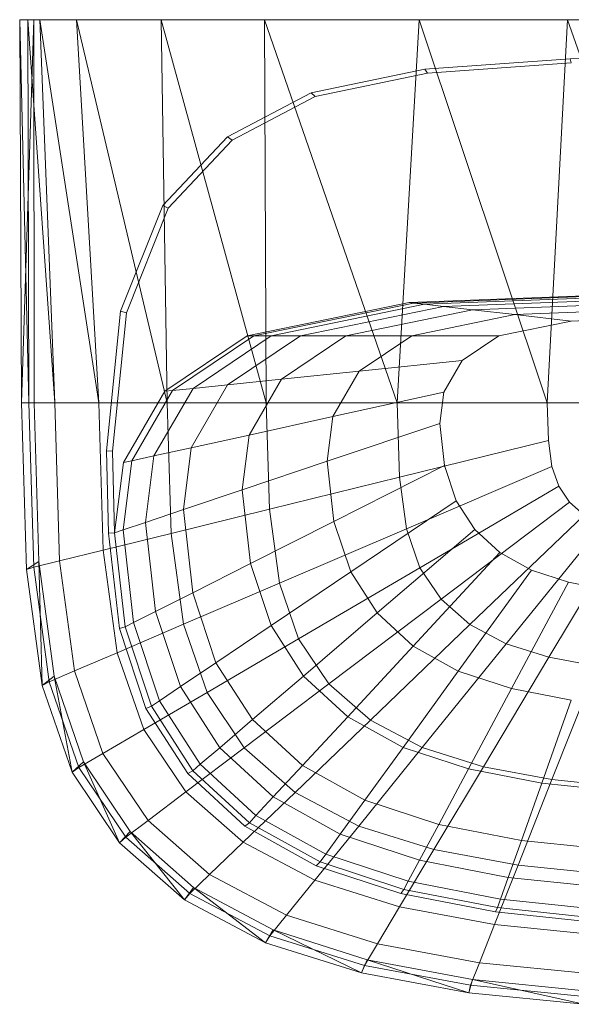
# Model space of a CAD drawing. Header units: metres. Extents: x 391.1 to 430.4, y 12.7 to 28.4.
# Tile 138 of 169: x 409.544 to 409.692, y 27.784 to 28.048. Entities that reach past the tile are written whole.
import ezdxf

# ---------------------------------------------------------------- set-up
doc = ezdxf.new("R2010")
doc.units = ezdxf.units.M
doc.layers.add('02_MOBILIARIO', color=7, linetype='Continuous', lineweight=18)
doc.layers.add('A-DETL-____-MBND', color=7, linetype='Continuous', lineweight=18)

# ---------------------------------------------------------------- blocks, each defined once
blk = doc.blocks.new('Family - Rentamans PB-155419-02_CLI_AIRE_P0')
at = {"layer": 'A-DETL-____-MBND', "color": 253, "true_color": 0xaaaaaa}
for p, q in [((0.00218, 0.265), (0, 0.265)), ((0, 0.265), (0.0038, 0.265)), ((0, 0.265), (0.00046, 0.16227)), ((0.00243, 0.16227), (0, 0.265)), ((0.0038, 0.265), (0.00046, 0.16227)), ((0.00543, 0.265), (0.00218, 0.265)), ((0.0094, 0.16227), (0.00218, 0.265)), ((0.00218, 0.265), (0.00243, 0.16227)), ((0.3612, 0.265), (0.0038, 0.265)), ((0.0038, 0.265), (0.00385, 0.16227)), ((0.01517, 0.265), (0.00543, 0.265)), ((0.02121, 0.16227), (0.00543, 0.265)), ((0.00543, 0.265), (0.0094, 0.16227)), ((0.03792, 0.265), (0.01517, 0.265)), ((0.03952, 0.16227), (0.01517, 0.265)), ((0.01517, 0.265), (0.02121, 0.16227)), ((0.06553, 0.265), (0.03792, 0.265)), ((0.06602, 0.16227), (0.03792, 0.265)), ((0.03792, 0.265), (0.03952, 0.16227)), ((0.10696, 0.265), (0.06553, 0.265)), ((0.10111, 0.16227), (0.06553, 0.265)), ((0.06553, 0.265), (0.06602, 0.16227)), ((0.10696, 0.265), (0.10111, 0.16227)), ((0.14676, 0.265), (0.10696, 0.265)), ((0.14131, 0.16227), (0.10696, 0.265)), ((0.14676, 0.265), (0.14131, 0.16227)), ((0.1825, 0.265), (0.14676, 0.265)), ((0.1825, 0.16227), (0.14676, 0.265)), ((0.10853, 0.25173), (0.1474, 0.25454)), ((0.1474, 0.25454), (0.1825, 0.25535)), ((0.14775, 0.25341), (0.1474, 0.25454)), ((0.07809, 0.24542), (0.10853, 0.25173)), ((0.10926, 0.25063), (0.10853, 0.25173)), ((0.10926, 0.25063), (0.14775, 0.25341)), ((0.07913, 0.24438), (0.10926, 0.25063)), ((0.05566, 0.23364), (0.07809, 0.24542)), ((0.05692, 0.23272), (0.07913, 0.24438)), ((0.07913, 0.24438), (0.07809, 0.24542)), ((0.03836, 0.21523), (0.05566, 0.23364)), ((0.03978, 0.21449), (0.05692, 0.23272)), ((0.05692, 0.23272), (0.05566, 0.23364)), ((0.02703, 0.18684), (0.03836, 0.21523)), ((0.02857, 0.18639), (0.03978, 0.21449)), ((0.03978, 0.21449), (0.03836, 0.21523)), ((0.1043, 0.18916), (0.1825, 0.19213)), ((0.10545, 0.18902), (0.1825, 0.19196)), ((0.10843, 0.18869), (0.16924, 0.191)), ((0.11348, 0.18811), (0.1825, 0.19074)), ((0.06091, 0.18027), (0.1043, 0.18916)), ((0.0627, 0.18027), (0.10545, 0.18902)), ((0.06734, 0.18027), (0.10843, 0.18869)), ((0.0752, 0.18027), (0.11348, 0.18811)), ((0.10545, 0.18902), (0.1043, 0.18916)), ((0.10545, 0.18902), (0.10843, 0.18869)), ((0.10843, 0.18869), (0.11348, 0.18811)), ((0.12132, 0.18722), (0.11348, 0.18811)), ((0.12132, 0.18722), (0.1825, 0.18955)), ((0.13266, 0.18593), (0.1825, 0.18783)), ((0.02327, 0.14943), (0.02703, 0.18684)), ((0.02485, 0.14934), (0.02857, 0.18639)), ((0.02857, 0.18639), (0.02703, 0.18684)), ((0.08738, 0.18027), (0.12132, 0.18722)), ((0.10501, 0.18027), (0.13266, 0.18593)), ((0.13266, 0.18593), (0.12132, 0.18722)), ((0.14767, 0.18422), (0.13266, 0.18593)), ((0.14767, 0.18422), (0.1825, 0.18555)), ((0.12835, 0.18027), (0.14767, 0.18422)), ((0.03883, 0.16537), (0.06091, 0.18027)), ((0.04094, 0.16559), (0.0627, 0.18027)), ((0.04642, 0.16616), (0.06734, 0.18027)), ((0.0557, 0.16712), (0.0752, 0.18027)), ((0.0627, 0.18027), (0.06091, 0.18027)), ((0.06734, 0.18027), (0.0627, 0.18027)), ((0.07519, 0.18027), (0.06734, 0.18027)), ((0.0701, 0.16862), (0.08738, 0.18027)), ((0.08738, 0.18027), (0.0752, 0.18027)), ((0.10501, 0.18027), (0.08738, 0.18027)), ((0.09093, 0.17077), (0.10501, 0.18027)), ((0.12835, 0.18027), (0.10501, 0.18027)), ((0.11851, 0.17363), (0.12835, 0.18027)), ((0.11851, 0.17363), (0.09093, 0.17077)), ((0.11359, 0.16511), (0.11851, 0.17363)), ((0.09093, 0.17077), (0.0701, 0.16862)), ((0.08388, 0.15858), (0.09093, 0.17077)), ((0.04594, 0.15024), (0.0557, 0.16712)), ((0.0557, 0.16712), (0.04642, 0.16616)), ((0.0701, 0.16862), (0.0557, 0.16712)), ((0.06145, 0.15365), (0.0701, 0.16862)), ((0.02776, 0.14625), (0.03883, 0.16537)), ((0.03004, 0.14675), (0.04094, 0.16559)), ((0.03595, 0.14804), (0.04642, 0.16616)), ((0.04094, 0.16559), (0.03883, 0.16537)), ((0.04642, 0.16616), (0.04094, 0.16559)), ((0.11359, 0.16511), (0.08388, 0.15858)), ((0.11253, 0.15674), (0.11359, 0.16511)), ((0.00046, 0.16227), (0.00385, 0.16227)), ((0.00046, 0.16227), (0.00178, 0.11764)), ((0.00243, 0.16227), (0.00046, 0.16227)), ((0.0094, 0.16227), (0.00243, 0.16227)), ((0.00243, 0.16227), (0.00374, 0.11821)), ((0.00385, 0.16227), (0.0051, 0.11975)), ((0.02121, 0.16227), (0.0094, 0.16227)), ((0.01066, 0.11992), (0.0094, 0.16227)), ((0.03952, 0.16227), (0.02121, 0.16227)), ((0.02238, 0.1228), (0.02121, 0.16227)), ((0.06602, 0.16227), (0.03952, 0.16227)), ((0.04056, 0.12728), (0.03952, 0.16227)), ((0.10111, 0.16227), (0.06602, 0.16227)), ((0.06687, 0.13377), (0.06602, 0.16227)), ((0.14131, 0.16227), (0.10111, 0.16227)), ((0.1017, 0.14236), (0.10111, 0.16227)), ((0.1825, 0.16227), (0.14131, 0.16227)), ((0.14161, 0.15219), (0.14131, 0.16227)), ((0.08388, 0.15858), (0.06145, 0.15365)), ((0.08237, 0.1466), (0.08388, 0.15858)), ((0.11253, 0.15674), (0.08237, 0.1466)), ((0.1138, 0.1455), (0.11253, 0.15674)), ((0.06145, 0.15365), (0.04594, 0.15024)), ((0.05959, 0.13894), (0.06145, 0.15365)), ((0.14161, 0.15219), (0.1017, 0.14236)), ((0.14256, 0.14517), (0.14161, 0.15219)), ((0.02382, 0.12731), (0.02327, 0.14943)), ((0.02485, 0.14934), (0.02327, 0.14943)), ((0.02539, 0.12745), (0.02485, 0.14934)), ((0.03595, 0.14804), (0.03004, 0.14675)), ((0.0337, 0.13024), (0.03595, 0.14804)), ((0.04594, 0.15024), (0.03595, 0.14804)), ((0.04385, 0.13365), (0.04594, 0.15024)), ((0.02539, 0.12745), (0.02776, 0.14625)), ((0.0277, 0.12822), (0.03004, 0.14675)), ((0.03004, 0.14675), (0.02776, 0.14625)), ((0.08237, 0.1466), (0.05959, 0.13894)), ((0.08418, 0.13051), (0.08237, 0.1466)), ((0.1138, 0.1455), (0.08418, 0.13051)), ((0.11693, 0.13603), (0.1138, 0.1455)), ((0.10357, 0.12847), (0.14256, 0.14517)), ((0.14438, 0.13991), (0.14256, 0.14517)), ((0.1017, 0.14235), (0.06687, 0.13377)), ((0.10357, 0.12847), (0.1017, 0.14236)), ((0.05959, 0.13894), (0.04385, 0.13365)), ((0.06182, 0.11919), (0.05959, 0.13894)), ((0.10717, 0.11808), (0.14438, 0.13991)), ((0.14725, 0.13563), (0.14438, 0.13991)), ((0.11693, 0.13603), (0.08867, 0.11696)), ((0.14725, 0.13563), (0.11285, 0.10963)), ((0.12187, 0.12833), (0.11693, 0.13603)), ((0.15117, 0.13218), (0.14725, 0.13563)), ((0.04385, 0.13365), (0.0337, 0.13024)), ((0.06687, 0.13377), (0.04056, 0.12728)), ((0.04636, 0.11137), (0.04385, 0.13365)), ((0.06955, 0.1139), (0.06687, 0.13377)), ((0.1206, 0.10282), (0.15117, 0.13218)), ((0.0337, 0.13024), (0.0277, 0.12822)), ((0.03639, 0.10633), (0.0337, 0.13024)), ((0.08418, 0.13051), (0.06182, 0.11919)), ((0.08867, 0.11696), (0.08418, 0.13051)), ((0.1303, 0.09769), (0.15608, 0.12959)), ((0.04056, 0.12728), (0.02238, 0.1228)), ((0.02539, 0.12745), (0.02382, 0.12731)), ((0.0267, 0.10182), (0.02382, 0.12731)), ((0.0277, 0.12822), (0.02539, 0.12745)), ((0.02824, 0.1022), (0.02539, 0.12745)), ((0.03051, 0.10335), (0.0277, 0.12822)), ((0.04385, 0.1029), (0.04056, 0.12728)), ((0.10357, 0.12847), (0.06955, 0.1139)), ((0.12187, 0.12833), (0.09574, 0.10594)), ((0.10717, 0.11808), (0.10357, 0.12847)), ((0.12862, 0.12212), (0.12187, 0.12833)), ((0.14176, 0.09408), (0.16188, 0.12776)), ((0.02238, 0.1228), (0.01066, 0.11992)), ((0.02609, 0.09529), (0.02238, 0.1228)), ((0.12862, 0.12212), (0.10539, 0.09705)), ((0.13706, 0.11744), (0.12862, 0.12212)), ((0.00178, 0.11764), (0.0051, 0.11975)), ((0.01066, 0.11992), (0.00374, 0.11821)), ((0.0051, 0.11975), (0.00921, 0.08904)), ((0.0051, 0.11975), (0.00598, 0.08652)), ((0.01066, 0.11992), (0.01464, 0.09039)), ((0.06182, 0.11919), (0.04636, 0.11137)), ((0.06732, 0.10256), (0.06182, 0.11919)), ((0.00374, 0.11821), (0.00179, 0.11764)), ((0.00179, 0.11764), (0.00598, 0.08652)), ((0.00374, 0.11821), (0.00788, 0.08749)), ((0.08867, 0.11696), (0.06732, 0.10256)), ((0.0747, 0.09903), (0.10717, 0.11808)), ((0.09574, 0.10594), (0.08867, 0.11696)), ((0.11285, 0.10963), (0.10717, 0.11808)), ((0.13706, 0.11744), (0.11748, 0.09036)), ((0.14703, 0.11416), (0.13706, 0.11744)), ((0.06955, 0.1139), (0.04385, 0.1029)), ((0.0747, 0.09903), (0.06955, 0.1139)), ((0.14703, 0.11416), (0.13175, 0.08566)), ((0.15821, 0.11198), (0.14703, 0.11416)), ((0.04636, 0.11137), (0.03639, 0.10633)), ((0.05257, 0.0926), (0.04636, 0.11137)), ((0.11285, 0.10963), (0.08282, 0.08695)), ((0.1206, 0.10282), (0.11285, 0.10963)), ((0.03639, 0.10633), (0.03051, 0.10335)), ((0.04306, 0.08619), (0.03639, 0.10633)), ((0.09574, 0.10594), (0.076, 0.08904)), ((0.10539, 0.09705), (0.09574, 0.10594)), ((0.03051, 0.10335), (0.02824, 0.1022)), ((0.03744, 0.0824), (0.03051, 0.10335)), ((0.04385, 0.1029), (0.02609, 0.09529)), ((0.02824, 0.1022), (0.0267, 0.10182)), ((0.0338, 0.08034), (0.0267, 0.10182)), ((0.03527, 0.08094), (0.02824, 0.1022)), ((0.05017, 0.08464), (0.04385, 0.1029)), ((0.06732, 0.10256), (0.05257, 0.09261)), ((0.076, 0.08904), (0.06732, 0.10256)), ((0.1206, 0.10282), (0.09392, 0.07719)), ((0.1303, 0.09769), (0.1206, 0.10282)), ((0.0747, 0.09903), (0.05017, 0.08464)), ((0.08282, 0.08695), (0.0747, 0.09903)), ((0.1078, 0.06985), (0.1303, 0.09769)), ((0.14176, 0.09408), (0.1303, 0.09769)), ((0.02609, 0.09529), (0.01464, 0.09039)), ((0.02609, 0.09529), (0.03323, 0.0747)), ((0.10539, 0.09705), (0.08785, 0.07812)), ((0.11748, 0.09036), (0.10539, 0.09705)), ((0.05257, 0.0926), (0.04306, 0.08619)), ((0.06236, 0.07735), (0.05257, 0.0926)), ((0.12419, 0.06469), (0.14176, 0.09408)), ((0.1546, 0.0917), (0.14176, 0.09408)), ((0.01464, 0.09039), (0.00788, 0.08749)), ((0.01464, 0.09039), (0.0223, 0.06829)), ((0.11748, 0.09036), (0.10268, 0.06991)), ((0.13175, 0.08566), (0.11748, 0.09036)), ((0.14257, 0.06127), (0.1546, 0.0917)), ((0.00598, 0.08652), (0.00921, 0.08904)), ((0.00788, 0.08749), (0.00598, 0.08652)), ((0.00788, 0.08749), (0.01584, 0.0645)), ((0.00921, 0.08904), (0.01712, 0.06606)), ((0.00921, 0.08904), (0.01405, 0.06324)), ((0.076, 0.08904), (0.06236, 0.07735)), ((0.08785, 0.07812), (0.076, 0.08904)), ((0.00598, 0.08652), (0.01405, 0.06324)), ((0.05017, 0.08464), (0.03323, 0.0747)), ((0.04306, 0.08619), (0.03744, 0.0824)), ((0.05356, 0.06982), (0.04306, 0.08619)), ((0.05017, 0.08464), (0.06014, 0.06981)), ((0.08282, 0.08694), (0.06014, 0.06981)), ((0.09392, 0.07719), (0.08282, 0.08695)), ((0.13175, 0.08566), (0.1202, 0.06414)), ((0.14774, 0.08255), (0.13175, 0.08566)), ((0.03744, 0.0824), (0.03527, 0.08094)), ((0.04836, 0.06537), (0.03744, 0.0824)), ((0.14774, 0.08255), (0.13983, 0.06032)), ((0.03527, 0.08094), (0.0338, 0.08034)), ((0.045, 0.06288), (0.0338, 0.08034)), ((0.04636, 0.06365), (0.03527, 0.08094)), ((0.06236, 0.07735), (0.05356, 0.06982)), ((0.07573, 0.06504), (0.06236, 0.07735)), ((0.07376, 0.05783), (0.09392, 0.07719)), ((0.08785, 0.07812), (0.07573, 0.06504)), ((0.10268, 0.06991), (0.08785, 0.07812)), ((0.1078, 0.06985), (0.09392, 0.07719)), ((0.03323, 0.0747), (0.0223, 0.06829)), ((0.03323, 0.0747), (0.04447, 0.05796)), ((0.06014, 0.06981), (0.04447, 0.05796)), ((0.05356, 0.06982), (0.04836, 0.06537)), ((0.06791, 0.05661), (0.05356, 0.06982)), ((0.06014, 0.06981), (0.07376, 0.05783)), ((0.0908, 0.04882), (0.1078, 0.06985)), ((0.10268, 0.06991), (0.09246, 0.05577)), ((0.1202, 0.06414), (0.10268, 0.06991)), ((0.12419, 0.06469), (0.1078, 0.06985)), ((0.01405, 0.06324), (0.01712, 0.06606)), ((0.0223, 0.06829), (0.01584, 0.0645)), ((0.01712, 0.06606), (0.02957, 0.04738)), ((0.01712, 0.06606), (0.02676, 0.04431)), ((0.0223, 0.06829), (0.03437, 0.05033)), ((0.01584, 0.0645), (0.01405, 0.06324)), ((0.01584, 0.0645), (0.0284, 0.04582)), ((0.04636, 0.06365), (0.045, 0.06288)), ((0.04836, 0.06537), (0.04636, 0.06365)), ((0.06152, 0.0497), (0.04636, 0.06365)), ((0.06329, 0.05162), (0.04836, 0.06537)), ((0.07573, 0.06504), (0.06791, 0.05661)), ((0.09246, 0.05577), (0.07573, 0.06504)), ((0.11093, 0.04249), (0.12419, 0.06469)), ((0.1202, 0.06414), (0.11222, 0.04926)), ((0.13984, 0.06032), (0.1202, 0.06414)), ((0.14257, 0.06128), (0.12419, 0.06469)), ((0.01405, 0.06324), (0.02676, 0.04431)), ((0.06031, 0.04879), (0.045, 0.06288)), ((0.13348, 0.0383), (0.14257, 0.06127)), ((0.16223, 0.0593), (0.14257, 0.06127)), ((0.13984, 0.06032), (0.13437, 0.04496)), ((0.16084, 0.05811), (0.13984, 0.06032)), ((0.04447, 0.05796), (0.03437, 0.05033)), ((0.04447, 0.05796), (0.05983, 0.04446)), ((0.07376, 0.05783), (0.05983, 0.04446)), ((0.06791, 0.05661), (0.06329, 0.05162)), ((0.08587, 0.04666), (0.06791, 0.05661)), ((0.07376, 0.05783), (0.0908, 0.04882)), ((0.09246, 0.05577), (0.08587, 0.04666)), ((0.11222, 0.04926), (0.09246, 0.05577)), ((0.03437, 0.05033), (0.0284, 0.04582)), ((0.03437, 0.05033), (0.05085, 0.03583)), ((0.06329, 0.05162), (0.06152, 0.0497)), ((0.08197, 0.04128), (0.06329, 0.05162)), ((0.06152, 0.0497), (0.06031, 0.04879)), ((0.07945, 0.03819), (0.06031, 0.04879)), ((0.08047, 0.0392), (0.06152, 0.0497)), ((0.07905, 0.03429), (0.0908, 0.04882)), ((0.0908, 0.04882), (0.11092, 0.04249)), ((0.11222, 0.04926), (0.10708, 0.03967)), ((0.13437, 0.04496), (0.11222, 0.04926)), ((0.02676, 0.04431), (0.02957, 0.04738)), ((0.0284, 0.04582), (0.02676, 0.04431)), ((0.0284, 0.04582), (0.04555, 0.03074)), ((0.02957, 0.04738), (0.04659, 0.0323)), ((0.02957, 0.04738), (0.04414, 0.02904)), ((0.08587, 0.04666), (0.08197, 0.04128)), ((0.10708, 0.03967), (0.08587, 0.04666)), ((0.13437, 0.04496), (0.13085, 0.03505)), ((0.15807, 0.04246), (0.13437, 0.04496)), ((0.02676, 0.04431), (0.04414, 0.02904)), ((0.05983, 0.04446), (0.05085, 0.03583)), ((0.05983, 0.04446), (0.07905, 0.03429)), ((0.10176, 0.02715), (0.11092, 0.04249)), ((0.11092, 0.04249), (0.13348, 0.0383)), ((0.08197, 0.04128), (0.08047, 0.0392)), ((0.10404, 0.03401), (0.08197, 0.04128)), ((0.10708, 0.03967), (0.10404, 0.03401)), ((0.13085, 0.03505), (0.10708, 0.03967)), ((0.08048, 0.0392), (0.07945, 0.03819)), ((0.10207, 0.03074), (0.07945, 0.03819)), ((0.10287, 0.03183), (0.08047, 0.0392)), ((0.12721, 0.02242), (0.13348, 0.0383)), ((0.13348, 0.0383), (0.15761, 0.03587)), ((0.05085, 0.03583), (0.04555, 0.03074)), ((0.05085, 0.03583), (0.07148, 0.02492)), ((0.13085, 0.03505), (0.12877, 0.0292)), ((0.15628, 0.03237), (0.13085, 0.03505)), ((0.04414, 0.02904), (0.04659, 0.0323)), ((0.04659, 0.0323), (0.06789, 0.02095)), ((0.04659, 0.0323), (0.06588, 0.01754)), ((0.07906, 0.03429), (0.07148, 0.02492)), ((0.07905, 0.03429), (0.10176, 0.02715)), ((0.10287, 0.03183), (0.10207, 0.03074)), ((0.10404, 0.03401), (0.10287, 0.03183)), ((0.12796, 0.02694), (0.10287, 0.03183)), ((0.12877, 0.0292), (0.10404, 0.03401)), ((0.04555, 0.03074), (0.04414, 0.02904)), ((0.04555, 0.03074), (0.06701, 0.01938)), ((0.12742, 0.02581), (0.10207, 0.03074)), ((0.12877, 0.0292), (0.12796, 0.02694)), ((0.15522, 0.02641), (0.12877, 0.0292)), ((0.04414, 0.02904), (0.06588, 0.01754)), ((0.09585, 0.01725), (0.10176, 0.02715)), ((0.10176, 0.02715), (0.12721, 0.02242)), ((0.12796, 0.02694), (0.12742, 0.02581)), ((0.15481, 0.02412), (0.12796, 0.02694)), ((0.07148, 0.02492), (0.06701, 0.01938)), ((0.07148, 0.02492), (0.09585, 0.01725)), ((0.15454, 0.02295), (0.12742, 0.02581)), ((0.12316, 0.01218), (0.12721, 0.02242)), ((0.12721, 0.02242), (0.15443, 0.01968)), ((0.06588, 0.01754), (0.06789, 0.02095)), ((0.06701, 0.01938), (0.06588, 0.01754)), ((0.06701, 0.01938), (0.09236, 0.01141)), ((0.06789, 0.02095), (0.09304, 0.01298)), ((0.06789, 0.02095), (0.09155, 0.00946)), ((0.06588, 0.01754), (0.09155, 0.00946)), ((0.09585, 0.01725), (0.09236, 0.01141)), ((0.09585, 0.01725), (0.12316, 0.01218)), ((0.09155, 0.00946), (0.09304, 0.01298)), ((0.09236, 0.01141), (0.09155, 0.00946)), ((0.09236, 0.01141), (0.12077, 0.00613)), ((0.09304, 0.01298), (0.12124, 0.0077)), ((0.09304, 0.01298), (0.12033, 0.00411)), ((0.12077, 0.00613), (0.12316, 0.01218)), ((0.12316, 0.01218), (0.15237, 0.00925)), ((0.09155, 0.00946), (0.12033, 0.00411)), ((0.12033, 0.00411), (0.12124, 0.0077)), ((0.12077, 0.00613), (0.12033, 0.00411)), ((0.12077, 0.00613), (0.15116, 0.00308)), ((0.12124, 0.0077), (0.1514, 0.00465)), ((0.12124, 0.0077), (0.15111, 0.00102)), ((0.12033, 0.00411), (0.15111, 0.00102))]:
    blk.add_line(p, q, dxfattribs=at)
blk = doc.blocks.new('LONDR55-XX_ZZ-ARQ-CAA-M3D-Londres55_ifc-1-02_CLI_AIRE_P0')
at = {"layer": '02_MOBILIARIO', "color": 253, "lineweight": 18, "true_color": 0xaaaaaa}
blk.add_blockref('Family - Rentamans PB-155419-02_CLI_AIRE_P0', (409.54392, 27.78317), dxfattribs=at)

msp = doc.modelspace()

# ---------------------------------------------------------------- block references
at = {"lineweight": 5}
msp.add_blockref('LONDR55-XX_ZZ-ARQ-CAA-M3D-Londres55_ifc-1-02_CLI_AIRE_P0', (0, 0), dxfattribs=at)

doc.saveas('drawing.dxf')
